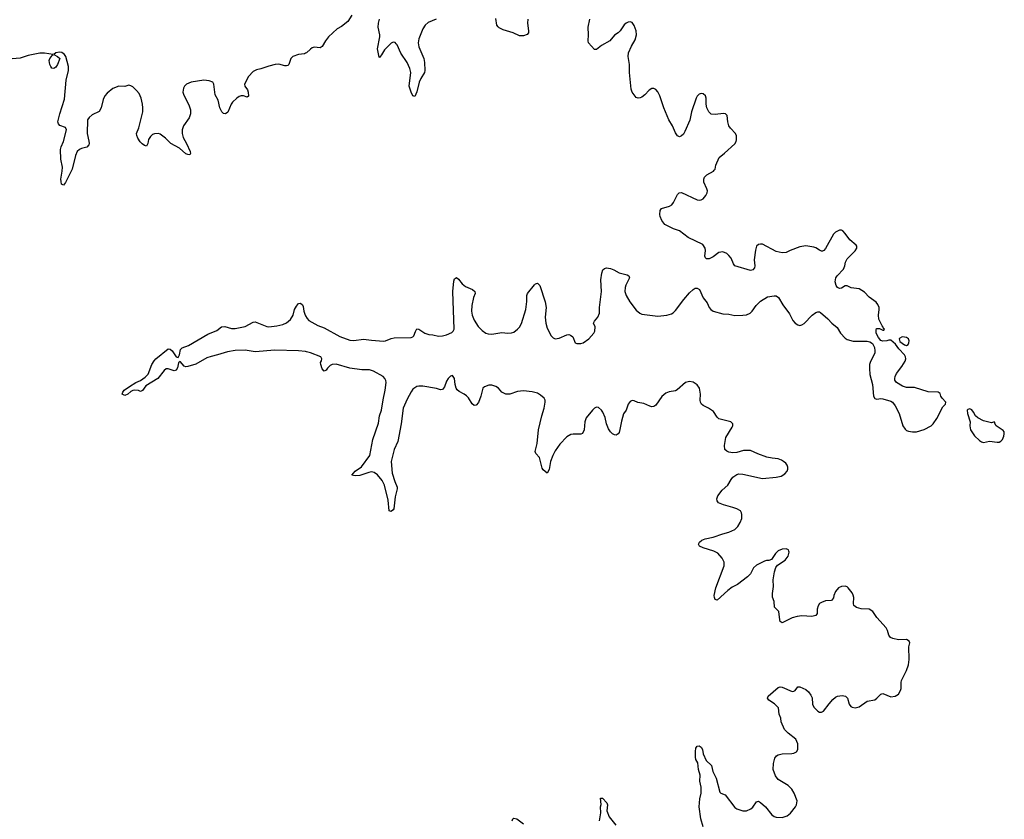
# Model space of a CAD drawing. Header units: inches. Extents: x 1839294 to 1929364, y 762242 to 909984.
# Tile 59 of 76: x 1867105 to 1877081, y 860624 to 868724. Entities that reach past the tile are written whole.
import ezdxf

# ---------------------------------------------------------------- set-up
doc = ezdxf.new("R2010")
doc.units = ezdxf.units.IN
doc.header["$MEASUREMENT"] = 0
doc.layers.add('B8866', color=7, linetype='Continuous')
doc.layers.add('B8876', color=7, linetype='Continuous')

msp = doc.modelspace()

# ---------------------------------------------------------------- linework, layer by layer
at = {"layer": 'B8866', "color": 6, "elevation": 600}
for points in [[(1870000, 868383.7), (1869990, 868378.4), (1869930, 868371.9), (1869872.1, 868350), (1869851.5, 868330), (1869832.9, 868270), (1869820.6, 868259.4), (1869810, 868255.7), (1869790, 868257.9), (1869730, 868272.4), (1869694, 868270), (1869630, 868255), (1869550, 868225.2), (1869503.6, 868216.4), (1869470, 868200.3), (1869423.2, 868150), (1869382.8, 868070), (1869387.7, 868050), (1869412.4, 868012.4), (1869420.5, 867990), (1869422.6, 867950), (1869410, 867939.8), (1869372.1, 867952.1), (1869350, 867953.2), (1869330, 867946.7), (1869304.3, 867930), (1869260.5, 867890), (1869247.8, 867870), (1869213.5, 867786.5), (1869190, 867771.1), (1869170, 867775.1), (1869152.5, 867792.5), (1869132.6, 867830), (1869115, 867910), (1869084.3, 867964.3), (1869073.6, 868070), (1869062.6, 868090), (1869026.3, 868106.3), (1868970, 868110.2), (1868841.5, 868090), (1868795.6, 868070), (1868776, 868050), (1868764.2, 868030), (1868758, 867990), (1868763.5, 867970), (1868823.5, 867850), (1868835.5, 867810), (1868836.6, 867770), (1868822.6, 867730), (1868763.8, 867650), (1868752.4, 867610), (1868750.9, 867570), (1868760.2, 867530), (1868795.4, 867470), (1868832, 867390), (1868836.5, 867370), (1868830, 867356), (1868810, 867357.3), (1868790, 867366.6), (1868722.8, 867422.8), (1868635.4, 867470), (1868583.2, 867523.2), (1868530, 867563.1), (1868510.6, 867570.6), (1868470, 867569.1), (1868450, 867559.9), (1868430, 867542.3), (1868410.1, 867510), (1868404.5, 867470), (1868390, 867442), (1868370, 867448.9), (1868346.7, 867466.7), (1868326.9, 867486.9), (1868303.8, 867523.8), (1868291.6, 867550), (1868289.9, 867569.9), (1868313.7, 867630), (1868352.4, 867790), (1868353.8, 867830), (1868348.8, 867870), (1868335.3, 867930), (1868315.1, 867975.1), (1868290, 868006.8), (1868250, 868044.1), (1868230, 868055.8), (1868210, 868059.8), (1868170, 868046.6), (1868110, 868049.8), (1868050, 868027.4), (1867990, 867981), (1867966.4, 867953.6), (1867950, 867915.1), (1867929.5, 867830), (1867910, 867795.1), (1867840, 867760), (1867810, 867734.3), (1867794, 867710), (1867787.8, 867570), (1867807, 867493), (1867808.7, 867470), (1867804.6, 867455.4), (1867786.1, 867433.9), (1867730, 867419.8), (1867710, 867409.7), (1867689.2, 867390), (1867672, 867350), (1867636.1, 867210), (1867570, 867074), (1867550, 867048), (1867530, 867059), (1867525.7, 867085.7), (1867523.8, 867110), (1867536.3, 867190), (1867537.6, 867230), (1867523.2, 867310), (1867518, 867410), (1867524.7, 867435.3), (1867550, 867490.4), (1867578.9, 867610), (1867570, 867632.1), (1867513.7, 867653.7), (1867499.2, 867670), (1867491.9, 867690), (1867511.6, 867770), (1867560, 867920), (1867577.8, 868110), (1867600.3, 868210), (1867600.4, 868250), (1867572.8, 868350), (1867560.5, 868370), (1867531.1, 868391.1), (1867510, 868394.8), (1867471, 868390), (1867452, 868370), (1867490, 868350.7), (1867512.2, 868330), (1867490, 868269.6), (1867470, 868242.4), (1867450, 868228.7), (1867430, 868234.5), (1867419.7, 868250), (1867409.8, 868270), (1867403.5, 868310), (1867410, 868330.7), (1867426.6, 868350), (1867430, 868362), (1867446, 868370), (1867355.1, 868384.9), (1867310, 868386.4), (1867190, 868361.6), (1867110, 868333), (1867030, 868329.2)], [(1870000, 865361.5), (1869929.8, 865369.8), (1869690, 865375.3), (1869490, 865360.5), (1869390, 865375.1), (1869290, 865372.5), (1869210, 865359.3), (1869110, 865328.1), (1869046.2, 865313.8), (1869002.4, 865297.6), (1868890, 865234.8), (1868810, 865212.1), (1868790, 865208.5), (1868770, 865214.7), (1868730, 865260.9), (1868712.8, 865247.2), (1868702.9, 865197.1), (1868690, 865172.7), (1868670, 865168), (1868610, 865186.9), (1868590, 865186.9), (1868568, 865172), (1868504.4, 865090), (1868383.6, 865016.4), (1868350, 864969.3), (1868330, 864957.2), (1868309.4, 864969.4), (1868270, 864972.7), (1868250, 864969.4), (1868230, 864957.2), (1868202, 864930), (1868170, 864917), (1868144, 864930), (1868149.5, 864950), (1868164.5, 864970), (1868217.2, 865010), (1868282.7, 865050), (1868330, 865070.4), (1868376.4, 865103.6), (1868405.3, 865134.7), (1868445.6, 865230), (1868467.3, 865270), (1868485.1, 865290), (1868610, 865390.7), (1868630, 865387.7), (1868650, 865368), (1868690, 865308.5), (1868710, 865301), (1868723.5, 865330), (1868735.2, 865384.8), (1868750, 865400.4), (1868815.7, 865424.3), (1869010, 865538), (1869103.4, 865576.6), (1869150, 865612.7), (1869185.3, 865614.7), (1869250, 865596.6), (1869290, 865596.3), (1869390, 865617.1), (1869470, 865658.7), (1869490, 865663.1), (1869610, 865617.3), (1869630, 865614.4), (1869710, 865622), (1869770, 865637.4), (1869810, 865654.6), (1869850, 865687), (1869876.4, 865730), (1869890, 865787.3), (1869910, 865823.8), (1869930, 865848), (1869950, 865853), (1869970, 865834.8), (1869977.3, 865817.3), (1869983.6, 865770), (1869996.5, 865730), (1870000, 865724.1)]]:
    msp.add_lwpolyline(points, dxfattribs=at)
at = {"layer": 'B8876', "color": 6, "elevation": 600}
for points in [[(1870470, 868768.5), (1870430, 868704.5), (1870364.1, 868655.9), (1870320.1, 868630), (1870234.4, 868550), (1870203, 868510), (1870170, 868453.6), (1870150, 868438.9), (1870090, 868445), (1870070, 868439.4), (1870050, 868426.6), (1870011.7, 868390), (1870000, 868383.7)], [(1870000, 865724.1), (1870016.3, 865696.3), (1870036.3, 865676.3), (1870127, 865627), (1870190, 865602.9), (1870350, 865514), (1870450, 865477.4), (1870490, 865472.9), (1870590, 865489.3), (1870670, 865477), (1870790, 865468.4), (1870810, 865470.2), (1870870, 865494.9), (1870899, 865501), (1871070, 865503.6), (1871088.8, 865511.2), (1871098.2, 865521.9), (1871113.7, 865566.3), (1871130, 865592), (1871150, 865590.3), (1871210, 865548.1), (1871250, 865533.6), (1871290, 865533), (1871350, 865519.3), (1871390, 865522.7), (1871430, 865532.9), (1871483.4, 865556.6), (1871497.2, 865570), (1871505.6, 865590), (1871495, 865970), (1871503.9, 866076.1), (1871510, 866098), (1871530, 866111), (1871550, 866097.3), (1871589, 866049), (1871620.3, 866020.2), (1871694, 865990), (1871718, 865970), (1871720.5, 865950), (1871703.1, 865910), (1871686.3, 865830), (1871683.8, 865770), (1871691.1, 865730), (1871710, 865680.4), (1871750, 865615.3), (1871790, 865575.3), (1871829.2, 865549.2), (1871850, 865542), (1871890, 865538.4), (1871990, 865553.7), (1872051.4, 865548.6), (1872089.6, 865550.4), (1872110, 865558), (1872150, 865588.2), (1872170, 865610.5), (1872190, 865644.9), (1872234.2, 865790), (1872244.2, 865870), (1872243.5, 865930), (1872249.7, 865950.3), (1872321.1, 866038.9), (1872330, 866047.7), (1872350, 866056), (1872374.9, 866030), (1872430, 865866.8), (1872438.4, 865810), (1872430.2, 865710.2), (1872435.2, 865650), (1872450, 865599.3), (1872490, 865521.6), (1872510, 865502), (1872530.3, 865490.3), (1872570, 865496.9), (1872650, 865530.2), (1872670, 865534.2), (1872686.8, 865530), (1872710.2, 865510), (1872731.6, 865450), (1872750, 865442.5), (1872790, 865442.5), (1872813, 865450), (1872870, 865489.7), (1872922.5, 865550), (1872932.7, 865570), (1872934.3, 865614.3), (1872918.9, 865650), (1872927.8, 865670), (1872964, 865710), (1872979.3, 865750), (1872980.2, 865810), (1873000.6, 865970), (1872993.5, 866090), (1873003, 866157), (1873012.6, 866190), (1873030, 866204.4), (1873050, 866212), (1873090, 866204.7), (1873125.5, 866190), (1873179, 866159), (1873259.3, 866139.3), (1873277.3, 866130), (1873282.4, 866110), (1873245.4, 866034.6), (1873238.5, 866010), (1873237.2, 865970), (1873248.2, 865930), (1873286.3, 865866.3), (1873350, 865781.7), (1873388.2, 865750), (1873410, 865740.9), (1873570, 865722.4), (1873662, 865730), (1873710, 865744), (1873726.6, 865753.4), (1873750, 865777.1), (1873833.1, 865890), (1873890, 865957.4), (1873930, 865992), (1873950, 866003.7), (1873970, 866004.9), (1873991.8, 865990), (1874030, 865906.8), (1874070, 865854.8), (1874090.4, 865810), (1874107.7, 865787.7), (1874130.3, 865770.3), (1874230, 865744.9), (1874290, 865740.8), (1874350, 865727.5), (1874430.6, 865729.4), (1874470, 865735), (1874504.7, 865750), (1874527.4, 865770), (1874565.5, 865830), (1874610, 865872.9), (1874682.9, 865917.1), (1874750, 865927.1), (1874770, 865925.2), (1874793.4, 865910), (1874836, 865836), (1874905.5, 865745.5), (1874936.6, 865676.6), (1874961.3, 865650), (1874990, 865631.6), (1875010, 865627.7), (1875030, 865632.6), (1875053.8, 865646.2), (1875132.4, 865730), (1875170, 865757.6), (1875190, 865764.4), (1875210, 865764.6), (1875219.5, 865759.5), (1875293, 865693), (1875332.6, 865650), (1875385.7, 865605.8), (1875420.3, 865550), (1875470, 865498), (1875490, 865484.2), (1875550, 865469), (1875690, 865466), (1875719.4, 865459.4), (1875743.9, 865443.9), (1875764.7, 865404.7), (1875770.4, 865370.4), (1875768.5, 865350), (1875721.5, 865250), (1875715.3, 865230), (1875713.6, 865190), (1875719.7, 865130), (1875745.4, 865030), (1875756.5, 864910), (1875770, 864886.4), (1875790, 864881.1), (1875830, 864886.5), (1875850, 864883.5), (1875930, 864860.7), (1875948.7, 864848.7), (1875974.1, 864814.1), (1876015, 864735), (1876052.8, 864610), (1876075.8, 864575.8), (1876090, 864563.2), (1876110, 864554.7), (1876150, 864548.2), (1876190, 864550.2), (1876270, 864572.4), (1876339.3, 864610), (1876359.3, 864630), (1876397.5, 864682.5), (1876458.3, 864801.7), (1876485.2, 864830), (1876489.2, 864850), (1876449.7, 864889.7), (1876436.3, 864910), (1876430, 864936), (1876411.8, 864951.8), (1876310, 864954.7), (1876170, 864999.6), (1876090, 864998.4), (1876050, 865011.8), (1875987, 865050), (1875972.7, 865072.7), (1875971.1, 865090), (1875976.1, 865110), (1875990, 865140.3), (1876043.5, 865210), (1876075.2, 865264.8), (1876083.7, 865290), (1876081, 865310), (1876069, 865330), (1876011.9, 865390), (1875977.7, 865437.7), (1875930, 865477.2), (1875910, 865478), (1875890, 865469.6), (1875850, 865467.3), (1875830, 865474.5), (1875805.3, 865505.3), (1875784, 865550), (1875781.4, 865578.5), (1875785.6, 865594.4), (1875816.1, 865596.1), (1875850, 865580.4), (1875859.6, 865580.4), (1875866, 865590), (1875856.4, 865596.4), (1875852.8, 865610), (1875841.6, 865621.6), (1875809.8, 865690), (1875805.6, 865730), (1875814.5, 865790), (1875813.3, 865810), (1875800.7, 865840.7), (1875781.7, 865861.7), (1875710, 865914.4), (1875664, 865964), (1875610, 865998.2), (1875530, 866008.3), (1875490, 866027.3), (1875470, 866027.4), (1875430, 866004.7), (1875410, 866002), (1875389.7, 866010), (1875378.7, 866030), (1875368.5, 866068.5), (1875375.1, 866110), (1875386, 866130), (1875450, 866196.5), (1875464, 866230), (1875472.6, 866267.4), (1875490, 866300.5), (1875570, 866383.6), (1875586, 866410), (1875586.9, 866430), (1875579.4, 866439.4), (1875514.5, 866494.5), (1875470, 866558.4), (1875444.9, 866584.9), (1875430, 866593), (1875410, 866592.6), (1875370, 866571.1), (1875350, 866553), (1875270, 866407), (1875253.9, 866386.1), (1875239, 866381), (1875230, 866379.7), (1875210, 866388.3), (1875170, 866414.3), (1875150, 866421.3), (1875070, 866434.3), (1875010, 866423.5), (1874910, 866386.2), (1874870, 866366.6), (1874830, 866363.1), (1874770, 866374.9), (1874630, 866449.8), (1874610, 866451.6), (1874590, 866446), (1874570.2, 866429.8), (1874558.4, 866390), (1874548.1, 866290), (1874551.7, 866230), (1874548.6, 866211.4), (1874531.4, 866188.6), (1874510, 866184.9), (1874351.5, 866231.5), (1874336, 866250), (1874311.8, 866310), (1874290, 866336.8), (1874270, 866354.6), (1874230, 866371.6), (1874190, 866367.2), (1874130, 866323.1), (1874090, 866300.3), (1874062.8, 866302.8), (1874052.1, 866312.1), (1874047, 866327), (1874053, 866387), (1874050.5, 866410), (1874026.3, 866446.3), (1873878.8, 866518.8), (1873790, 866584.2), (1873730, 866605.6), (1873642, 866650), (1873610, 866688.7), (1873593.2, 866730), (1873589.3, 866750), (1873593.2, 866790), (1873608.7, 866810), (1873690, 866835.8), (1873711, 866849), (1873728.7, 866871.3), (1873770, 866954), (1873788.2, 866971.8), (1873810, 866974.9), (1873970, 866899.3), (1873990, 866895.5), (1874010, 866898), (1874030, 866910.5), (1874056.3, 866943.7), (1874069.7, 866970), (1874072.3, 866990), (1874068.4, 867010), (1874037.6, 867077.6), (1874034.9, 867110), (1874042.7, 867130), (1874067.3, 867152.7), (1874133.3, 867190), (1874141, 867199), (1874149.7, 867210), (1874158.7, 867250), (1874191, 867329), (1874247.2, 867372.8), (1874350, 867467.7), (1874363.5, 867490), (1874368.5, 867508.5), (1874368, 867548), (1874358, 867570), (1874305.2, 867625.2), (1874289, 867650), (1874279.3, 867690), (1874274, 867754), (1874256, 867770), (1874234.8, 867774.8), (1874150, 867762.3), (1874110, 867767.1), (1874088.2, 867790), (1874068.4, 867830), (1874061, 867870), (1874059.1, 867930), (1874051.8, 867951.8), (1874030, 867973.6), (1874010, 867975.6), (1873990, 867969.6), (1873970.4, 867950), (1873960.3, 867930), (1873910.2, 867790), (1873893.8, 867706.2), (1873842.8, 867590), (1873830, 867566), (1873810, 867546), (1873790, 867538.4), (1873770, 867547), (1873750, 867579.6), (1873720.2, 867650), (1873682.4, 867710), (1873632.2, 867830), (1873592.1, 867952.1), (1873570, 867994.5), (1873550, 868018.7), (1873530, 868028), (1873510, 868026.3), (1873482.4, 868010), (1873437.7, 867962.3), (1873410, 867941), (1873390, 867931.1), (1873369.6, 867929.6), (1873350, 867936), (1873311.1, 867991.1), (1873301.4, 868021.4), (1873284.3, 868190), (1873283.7, 868270), (1873269, 868350), (1873274.4, 868390), (1873302.4, 868457.6), (1873340.9, 868519.1), (1873353.1, 868570), (1873349.8, 868610), (1873330, 868666.6), (1873310, 868695.6), (1873299.7, 868699.8), (1873290, 868703), (1873270, 868700.5), (1873250, 868689.7), (1873229.4, 868670.6), (1873187.7, 868610), (1873170, 868592.3), (1873130, 868566.9), (1873085.3, 868510), (1872998.4, 868461.6), (1872950, 868421.3), (1872930, 868420.7), (1872869.6, 868490), (1872863.5, 868510), (1872868.7, 868570), (1872863.5, 868650), (1872882.7, 868730)], [(1871324.4, 868730), (1871244, 868696), (1871212.1, 868670), (1871190.2, 868630), (1871149, 868530), (1871143.1, 868490), (1871147.7, 868450), (1871199.6, 868330), (1871207, 868290), (1871210.9, 868210), (1871206, 868190), (1871168.9, 868130), (1871152.1, 868090), (1871130, 867993.2), (1871110, 867946), (1871090, 867954.5), (1871070, 867989.6), (1871049.9, 868050), (1871067, 868190), (1871059.6, 868230), (1871031.1, 868290), (1870965.7, 868385.7), (1870930, 868469.7), (1870920.8, 868480.8), (1870910, 868492.3), (1870890, 868496.4), (1870870, 868486.8), (1870800.4, 868419.6), (1870770, 868367.6), (1870750, 868342), (1870745.9, 868345.9), (1870729.5, 868429.5), (1870752.7, 868550), (1870753.3, 868570), (1870738.8, 868650), (1870740.5, 868690), (1870751.3, 868730)], [(1872253.1, 868730), (1872250.9, 868690), (1872261.2, 868610), (1872259, 868590), (1872246.4, 868573.6), (1872210, 868559.8), (1872170, 868562.3), (1872104.4, 868590), (1872002.1, 868622.1), (1871962.6, 868642.6), (1871951.4, 868651.4), (1871940.9, 868670), (1871930, 868737.6)], [(1874031.2, 860548.8), (1874007.2, 860630), (1873989.9, 860750), (1873997.5, 860830), (1874009.1, 860890), (1874009.9, 860949.9), (1873996.5, 861010), (1873998.5, 861070), (1873982.7, 861130), (1873974.3, 861194.3), (1873957, 861230), (1873951.9, 861251.9), (1873951.6, 861310), (1873956.9, 861343.1), (1873970, 861364), (1873990, 861367.7), (1874010, 861353.4), (1874023.8, 861330), (1874028.5, 861288.5), (1874059.2, 861219.2), (1874113.7, 861170), (1874129.2, 861109.2), (1874162.2, 861042.2), (1874199.7, 860899.7), (1874210, 860887.4), (1874253.4, 860873.4), (1874350, 860744.4), (1874370, 860728.4), (1874430, 860710.6), (1874470, 860710.5), (1874511.3, 860728.7), (1874534.5, 860745.5), (1874570, 860801), (1874590, 860806), (1874610, 860794.8), (1874662.8, 860750), (1874726.8, 860670), (1874750, 860650.7), (1874770, 860645.5), (1874830, 860643), (1874880.1, 860659.9), (1874913, 860687), (1874963.6, 860750), (1874975.1, 860770), (1874980.5, 860810), (1874951.2, 860890), (1874927.8, 860930), (1874890, 860965.1), (1874788.6, 861028.6), (1874763.1, 861063.1), (1874739.7, 861130), (1874743, 861190), (1874756.9, 861243.1), (1874773.4, 861266.6), (1874790, 861278), (1874830, 861288), (1874929.4, 861290.6), (1874950, 861294), (1874974, 861306), (1874989.4, 861330.6), (1874989.6, 861390), (1874970, 861436.2), (1874890, 861496.2), (1874854.5, 861534.5), (1874821, 861610), (1874815.6, 861650), (1874798.5, 861690), (1874792.6, 861752.6), (1874752.8, 861792.8), (1874695.1, 861830), (1874680.5, 861850), (1874687, 861870), (1874790, 861959.3), (1874810, 861964.4), (1874830, 861961.3), (1874930, 861919.5), (1874950, 861923), (1874961.2, 861930), (1874990, 861964.7), (1875010, 861966), (1875070, 861940.3), (1875095.7, 861915.7), (1875121.8, 861881.9), (1875134.8, 861854.8), (1875137.7, 861790), (1875150, 861759.3), (1875190, 861720.3), (1875210, 861710.3), (1875230, 861708.9), (1875250, 861718.7), (1875304.7, 861795.3), (1875342.1, 861837.9), (1875370, 861860.9), (1875390, 861870.2), (1875436.5, 861876.5), (1875471.4, 861871.4), (1875491.4, 861851.4), (1875508.8, 861790), (1875525.4, 861765.4), (1875538.3, 861758.3), (1875570, 861753.7), (1875610, 861761.7), (1875690, 861820.1), (1875770, 861833.8), (1875790.4, 861849.6), (1875830, 861893.2), (1875850, 861897.2), (1875930, 861865.3), (1875974, 861870), (1876007.1, 861892.9), (1876029.6, 861930), (1876036.9, 861950), (1876035.8, 862010), (1876040.5, 862030), (1876090, 862130.5), (1876110.6, 862189.4), (1876117.3, 862242.7), (1876114.2, 862370), (1876123, 862410), (1876117, 862430), (1876090, 862444.2), (1876010, 862442.7), (1875950, 862455.8), (1875927.2, 862467.2), (1875911.9, 862490), (1875897.7, 862537.7), (1875883.7, 862563.7), (1875790, 862668.4), (1875748.5, 862728.5), (1875710, 862752.6), (1875630, 862756.8), (1875584.5, 862770), (1875556.3, 862790), (1875552.6, 862810), (1875557.7, 862870), (1875550, 862896), (1875538.4, 862918.4), (1875498.4, 862970), (1875490, 862978.4), (1875466.9, 862986.9), (1875430, 862983.1), (1875400.3, 862970), (1875371.8, 862930), (1875354, 862890), (1875350, 862869), (1875330, 862840.9), (1875270, 862835.6), (1875230, 862821.6), (1875210, 862809.4), (1875193.4, 862786.6), (1875186.1, 862753.9), (1875184.4, 862710), (1875171.5, 862688.5), (1875130, 862679.2), (1875030, 862683.9), (1874981, 862679), (1874930, 862665), (1874830, 862613), (1874819.5, 862619.5), (1874809, 862629), (1874804.9, 862644.9), (1874795.1, 862730), (1874753.3, 862773.3), (1874749.7, 862830), (1874733.5, 862873.5), (1874730.8, 862910), (1874743.6, 862983.6), (1874739.7, 863050), (1874751.8, 863130), (1874764.9, 863175.1), (1874782.3, 863197.7), (1874859.7, 863250), (1874890, 863290.8), (1874900.7, 863330), (1874899.1, 863339.1), (1874893.3, 863353.3), (1874870, 863363.6), (1874830, 863358.9), (1874790, 863343.6), (1874763.4, 863316.6), (1874723.4, 863256.6), (1874694.7, 863245.3), (1874670, 863244.7), (1874650, 863238), (1874570, 863197.7), (1874538.9, 863170), (1874507.7, 863110), (1874480.5, 863079.5), (1874376.5, 863003.5), (1874325.1, 862974.9), (1874278.6, 862941.4), (1874170, 862844), (1874150, 862849), (1874142.9, 862870), (1874142.6, 862890), (1874158.8, 862970), (1874241.1, 863190), (1874241.1, 863230), (1874223, 863270), (1874178.5, 863318.5), (1874139.1, 863339.1), (1874030, 863372.4), (1873992.7, 863390), (1873982.9, 863410), (1873991.8, 863430), (1874016.2, 863450), (1874050, 863466), (1874130, 863483), (1874230, 863517.2), (1874288.5, 863531.5), (1874350, 863559), (1874382, 863590), (1874405.4, 863630), (1874420.5, 863670), (1874423, 863710), (1874419.6, 863730), (1874407.2, 863747.3), (1874370, 863767.6), (1874330, 863783.7), (1874235.1, 863810), (1874186, 863830), (1874171.6, 863850), (1874168, 863870), (1874178, 863902), (1874221.6, 863958.4), (1874280.7, 864010), (1874313, 864067), (1874330, 864088.2), (1874370, 864116.4), (1874390, 864123.1), (1874430, 864121.3), (1874630, 864074.7), (1874770.7, 864089.3), (1874818.7, 864101.3), (1874857.6, 864122.4), (1874881.3, 864150), (1874888.2, 864170), (1874888, 864190), (1874881.6, 864210), (1874866, 864230), (1874845.1, 864250), (1874823, 864263), (1874790, 864274.5), (1874730, 864280.9), (1874673.8, 864293.8), (1874584.7, 864324.7), (1874510, 864358.9), (1874439.9, 864360.1), (1874370, 864339.5), (1874330, 864335.1), (1874290, 864343.7), (1874270, 864352.7), (1874250, 864369.2), (1874247.3, 864410), (1874259.5, 864490), (1874323.3, 864596.7), (1874329.4, 864610), (1874329.4, 864630), (1874308.7, 864650), (1874190, 864681.2), (1874170, 864697.2), (1874134.6, 864754.6), (1874084.5, 864790), (1874030, 864816.9), (1874014, 864830), (1874003, 864850), (1873998.9, 864870), (1874002.8, 864930), (1873992.4, 864992.4), (1873970, 865025.6), (1873930, 865053.8), (1873890, 865059.8), (1873850.8, 865050), (1873766.9, 864973.1), (1873750, 864964.7), (1873685.1, 864954.9), (1873650, 864942.4), (1873610, 864905.6), (1873550, 864818.7), (1873530, 864805.7), (1873510, 864804), (1873490, 864808.3), (1873430, 864835.4), (1873366.9, 864846.9), (1873330, 864863.7), (1873310, 864866.6), (1873290, 864855.1), (1873271.5, 864828.5), (1873248.9, 864770), (1873221.7, 864730), (1873201.3, 864658.7), (1873187.1, 864572.9), (1873177.6, 864542.4), (1873170, 864528.7), (1873150, 864516), (1873130, 864518), (1873110, 864527.3), (1873090, 864547.6), (1873070, 864580.7), (1873051.9, 864630), (1873035.3, 864695.3), (1873014.3, 864750), (1872999.6, 864770), (1872970, 864794.5), (1872950, 864799.5), (1872930, 864789.6), (1872908.2, 864770), (1872844.9, 864690), (1872830.3, 864650), (1872823.7, 864570), (1872808.5, 864531.5), (1872790, 864524.2), (1872713, 864527), (1872690, 864523.5), (1872650, 864496.9), (1872576.9, 864423.1), (1872530, 864355.1), (1872507.2, 864310), (1872484.2, 864250), (1872470, 864168), (1872450, 864129), (1872410, 864162.7), (1872399.4, 864179.4), (1872370, 864289.6), (1872333.6, 864330), (1872327.2, 864350), (1872348.6, 864431.4), (1872361.5, 864570), (1872394, 864710), (1872418.8, 864790), (1872428.8, 864848.8), (1872427.6, 864870), (1872418.3, 864890), (1872382, 864922), (1872350, 864939.8), (1872295.9, 864955.9), (1872210, 864963.9), (1872150, 864958), (1872070, 864929.8), (1872030, 864929.8), (1871990, 864949.7), (1871956.3, 864990), (1871930, 865009.7), (1871890, 865022.7), (1871858.2, 865021.8), (1871813.7, 865006.3), (1871798.7, 864990), (1871776.9, 864910), (1871752.4, 864847.6), (1871730, 864819.6), (1871710, 864817.4), (1871690, 864831.5), (1871652.1, 864892.1), (1871633.6, 864913.6), (1871610, 864931.1), (1871556.2, 864956.2), (1871536, 864976), (1871527.8, 864990), (1871516.9, 865030), (1871511.5, 865090), (1871490, 865121.2), (1871470, 865113.2), (1871446.8, 865090), (1871430, 865062), (1871410, 865005.2), (1871390, 864977), (1871370, 864974.7), (1871327.6, 864987.6), (1871190, 865012.3), (1871150, 865012.6), (1871130, 865007.8), (1871090, 864981.6), (1871070, 864954), (1871030, 864879.7), (1870990.9, 864790), (1870971.6, 864630), (1870935.5, 864450), (1870900.2, 864370), (1870868.4, 864250), (1870878.9, 864130), (1870905.5, 864045.5), (1870930.3, 863990), (1870930.3, 863970), (1870908.9, 863890), (1870894.7, 863770), (1870890, 863759.5), (1870870, 863742), (1870849.8, 863750), (1870837.7, 863857.7), (1870799.8, 864010), (1870776.1, 864056.1), (1870730, 864115.1), (1870697.4, 864137.4), (1870670, 864143.7), (1870641.2, 864138.8), (1870550, 864106.5), (1870502.6, 864102.6), (1870469, 864110), (1870505.1, 864150), (1870567, 864193), (1870652, 864308), (1870682.4, 864470), (1870742, 864638), (1870749.9, 864710), (1870772.3, 864770), (1870786.8, 864873.2), (1870808.3, 864970), (1870818, 865050), (1870814.8, 865070), (1870805.4, 865090), (1870786.3, 865110), (1870690, 865164.8), (1870650, 865176), (1870570, 865176.5), (1870450, 865195.1), (1870310, 865233.6), (1870270.4, 865229.6), (1870250, 865220.9), (1870224.4, 865195.6), (1870210, 865174), (1870190, 865162.7), (1870170, 865188.7), (1870157.2, 865230), (1870154, 865250), (1870164, 865270), (1870166, 865290), (1870157.2, 865310), (1870052.3, 865350), (1870010, 865360.3), (1870000, 865361.5)], [(1872979.2, 860610), (1872993.3, 860690), (1872990.8, 860750), (1872995, 860775), (1872990, 860837.3), (1873010, 860839.3), (1873053.1, 860790), (1873059.6, 860770), (1873052.4, 860710), (1873078.3, 860650), (1873145.8, 860565.8)], [(1872096, 860610), (1872102, 860630), (1872110, 860634.8), (1872142, 860630), (1872210, 860576.3)]]:
    msp.add_lwpolyline(points, dxfattribs=at)
for points in [[(1876044.7, 865510), (1876021.5, 865498.5), (1876014.9, 865490), (1876023.9, 865463.9), (1876068.8, 865428.8), (1876090, 865422.7), (1876106.6, 865433.4), (1876114.2, 865450), (1876117.2, 865470), (1876111.6, 865491.6), (1876090, 865505.7), (1876070, 865509.7)], [(1876730, 864782), (1876710, 864775.3), (1876706, 864770), (1876706.8, 864733.2), (1876736, 864650), (1876731, 864610), (1876738.8, 864570), (1876779.1, 864510), (1876830, 864462), (1876850, 864447.7), (1876870, 864442), (1876930, 864454.9), (1877010, 864443), (1877030, 864445.5), (1877046.8, 864453.2), (1877061.2, 864470), (1877076.3, 864503.7), (1877080.7, 864530), (1877078.4, 864550), (1877070, 864562.7), (1876998, 864610), (1876986, 864634), (1876986, 864646), (1876970, 864648), (1876950, 864641.2), (1876870, 864662), (1876812.5, 864692.5), (1876789.6, 864709.6), (1876770, 864748.7), (1876750, 864773.2)]]:
    msp.add_lwpolyline(points, close=True, dxfattribs=at)

doc.saveas('drawing.dxf')
